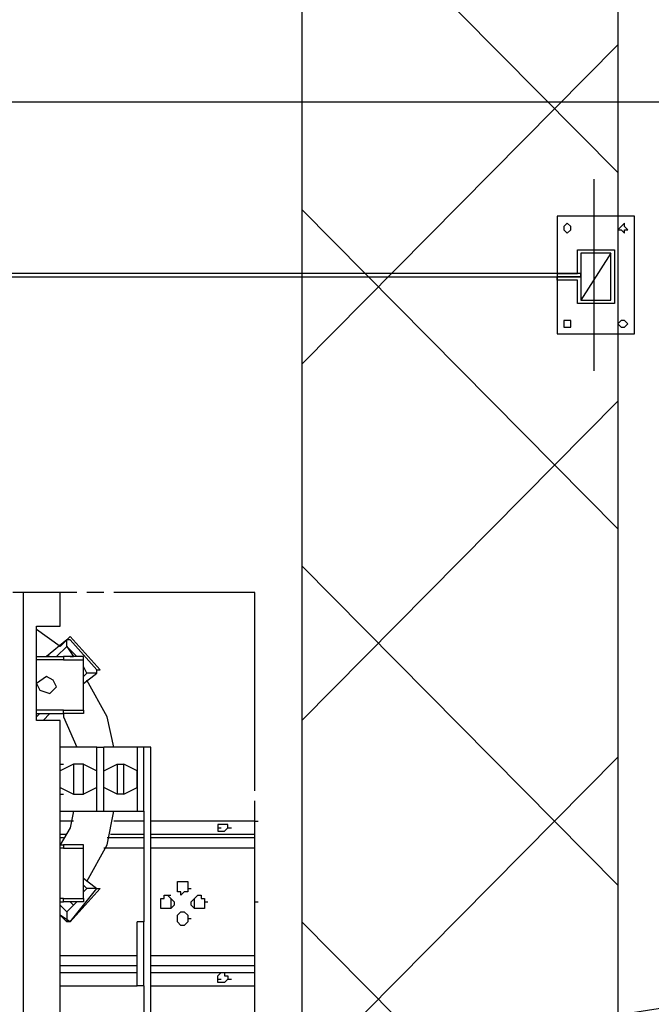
# Model space of a CAD drawing. Header units: millimetres. Extents: x 46 to 491, y -41 to 547.
# Tile 81 of 140: x 266 to 274, y 101 to 113. Entities that reach past the tile are written whole.
import ezdxf

# ---------------------------------------------------------------- set-up
doc = ezdxf.new("R2010")
doc.units = ezdxf.units.MM
doc.header["$LTSCALE"] = 10
doc.layers.add('xref', color=252, linetype='Continuous')

# ---------------------------------------------------------------- blocks, each defined once
blk = doc.blocks.new('stacja')
at = {"color": 5, "lineweight": 25}
for points in [[(183.515, 104.182333), (219.71, 104.182333), (219.71, 34.459333)], [(183.515, 100.203), (215.730667, 100.203), (215.730667, 34.459333)], [(212.217, 55.499), (212.09, 55.499)], [(212.217, 55.499), (212.09, 55.499)], [(212.682667, 55.499), (212.217, 55.499)], [(212.217, 55.499), (212.217, 40.978666)], [(212.682667, 55.499), (212.217, 55.499)], [(212.217, 55.499), (212.217, 40.978666)], [(215.138, 53.001333), (215.138, 55.499)], [(215.138, 55.245), (215.138, 55.499)], [(212.386334, 53.890333), (212.386334, 55.075666), (212.682667, 55.075666)], [(212.386334, 53.890333), (212.386334, 55.075666), (212.682667, 55.075666)], [(212.682667, 54.821666), (212.386334, 55.033333)], [(212.682667, 54.821666), (212.386334, 55.033333)], [(213.148334, 54.525333), (213.190667, 54.525333), (212.809667, 54.948666), (212.682667, 54.821666)], [(213.148334, 54.525333), (213.190667, 54.525333), (212.809667, 54.948666), (212.682667, 54.821666)], [(212.767334, 54.906333), (212.513334, 54.694666)], [(212.767334, 54.906333), (212.513334, 54.694666)], [(212.767334, 54.821666), (212.767334, 54.906333)], [(213.148334, 54.483), (213.148334, 54.525333), (212.809667, 54.906333), (212.767334, 54.906333)], [(212.767334, 54.821666), (212.767334, 54.906333)], [(213.148334, 54.483), (213.148334, 54.525333), (212.809667, 54.906333), (212.767334, 54.906333)], [(212.640334, 54.694666), (212.767334, 54.821666), (212.852, 54.694666)], [(212.640334, 54.694666), (212.767334, 54.821666), (212.852, 54.694666)], [(212.386334, 54.694666), (212.725, 54.694666), (212.725, 54.652333), (212.386334, 54.652333)], [(212.386334, 54.694666), (212.725, 54.694666), (212.725, 54.652333), (212.386334, 54.652333)], [(212.555667, 54.694666), (212.513334, 54.694666)], [(212.555667, 54.694666), (212.513334, 54.694666)], [(212.725, 54.652333), (212.979, 54.652333), (212.979, 54.694666), (212.725, 54.694666)], [(212.725, 54.652333), (212.979, 54.652333), (212.979, 54.694666), (212.725, 54.694666)], [(212.894334, 54.694666), (212.852, 54.694666)], [(212.894334, 54.694666), (212.852, 54.694666)], [(212.979, 54.356), (213.148334, 54.483), (213.021334, 54.483)], [(212.979, 54.356), (213.148334, 54.483), (213.021334, 54.483)], [(213.36, 53.551666), (213.275334, 53.932666), (213.021334, 54.398333)], [(213.36, 53.551666), (213.275334, 53.932666), (213.021334, 54.398333)], [(212.386334, 53.975), (212.725, 53.975), (212.725, 54.017333), (212.386334, 54.017333)], [(212.386334, 53.975), (212.725, 53.975), (212.725, 54.017333), (212.386334, 54.017333)], [(212.471, 53.890333), (212.555667, 53.975)], [(212.471, 53.890333), (212.555667, 53.975)], [(212.725, 54.017333), (212.979, 54.017333), (212.979, 53.975), (212.725, 53.975)], [(212.725, 54.017333), (212.979, 54.017333), (212.979, 53.975), (212.725, 53.975)], [(212.725, 53.975), (212.725, 53.932666), (212.894334, 53.551666)], [(212.725, 53.975), (212.725, 53.932666), (212.894334, 53.551666)], [(212.682667, 53.34), (212.682667, 53.890333)], [(212.682667, 53.34), (212.682667, 53.890333)], [(213.148334, 52.747333), (213.148334, 53.551666), (213.233, 53.551666)], [(213.148334, 52.747333), (213.233, 52.747333), (213.233, 53.551666)], [(213.148334, 52.747333), (213.148334, 53.551666), (213.233, 53.551666)], [(213.148334, 52.747333), (213.233, 52.747333), (213.233, 53.551666)], [(213.825667, 53.551666), (213.741, 53.551666)], [(213.741, 42.926), (213.825667, 42.926), (213.825667, 53.551666)], [(213.825667, 53.551666), (213.741, 53.551666)], [(213.741, 42.926), (213.825667, 42.926), (213.825667, 53.551666)], [(212.852, 53.34), (212.852, 52.959)], [(212.852, 53.34), (212.852, 52.959)], [(212.979, 52.959), (212.979, 53.34)], [(212.979, 52.959), (212.979, 53.34)], [(213.402334, 53.34), (213.402334, 52.959)], [(213.402334, 53.34), (213.402334, 52.959)], [(213.487, 53.128333), (213.487, 53.34)], [(213.487, 53.128333), (213.487, 53.34)], [(213.148334, 53.043666), (213.148334, 53.255333)], [(213.148334, 53.043666), (213.148334, 53.255333)], [(213.656334, 53.043666), (213.656334, 53.255333)], [(213.656334, 53.043666), (213.656334, 53.255333)], [(213.487, 52.959), (213.487, 53.128333)], [(213.487, 52.959), (213.487, 53.128333)], [(213.487, 52.959), (213.402334, 52.959), (213.233, 53.043666)], [(213.487, 52.959), (213.402334, 52.959), (213.233, 53.043666)], [(212.682667, 52.324), (212.682667, 52.959)], [(212.682667, 52.324), (212.682667, 52.959)], [(212.852, 52.747333), (212.809667, 52.535666), (212.682667, 52.324)], [(212.852, 52.747333), (212.809667, 52.535666), (212.682667, 52.324)], [(213.021334, 51.858333), (213.275334, 52.324), (213.36, 52.747333)], [(213.021334, 51.858333), (213.275334, 52.324), (213.36, 52.747333)], [(213.741, 52.747333), (213.741, 51.350333)], [(213.741, 52.747333), (213.741, 51.350333)], [(212.682667, 52.324), (212.682667, 52.408666)], [(212.682667, 52.324), (212.682667, 52.408666)], [(215.138, 52.408666), (215.138, 52.451), (213.825667, 52.451)], [(215.138, 52.408666), (215.138, 52.451), (213.825667, 52.451)], [(215.138, 52.281666), (215.138, 52.408666)], [(215.138, 52.281666), (215.138, 52.408666)], [(212.682667, 52.324), (212.725, 52.324), (212.725, 52.281666), (212.682667, 52.281666)], [(212.682667, 52.324), (212.725, 52.324), (212.725, 52.281666), (212.682667, 52.281666)], [(212.725, 52.281666), (212.979, 52.281666), (212.979, 52.324), (212.725, 52.324)], [(212.725, 52.281666), (212.979, 52.281666), (212.979, 52.324), (212.725, 52.324)], [(213.741, 52.281666), (213.233, 52.281666)], [(213.741, 52.281666), (213.233, 52.281666)], [(215.138, 52.281666), (213.825667, 52.281666)], [(215.138, 52.281666), (213.825667, 52.281666)], [(215.138, 50.927), (215.138, 52.281666)], [(215.138, 50.927), (215.138, 52.281666)], [(212.979, 51.900666), (213.148334, 51.773666), (213.021334, 51.773666)], [(212.979, 51.900666), (213.148334, 51.773666), (213.021334, 51.773666)], [(212.809667, 51.350333), (213.148334, 51.773666)], [(213.148334, 51.773666), (213.190667, 51.773666), (212.809667, 51.350333)], [(212.809667, 51.350333), (213.148334, 51.773666)], [(213.148334, 51.773666), (213.190667, 51.773666), (212.809667, 51.350333)], [(212.979, 51.731333), (213.021334, 51.773666), (212.979, 51.816)], [(212.979, 51.731333), (213.021334, 51.773666), (212.979, 51.816)], [(212.682667, 51.604333), (212.725, 51.604333), (212.725, 51.646666), (212.682667, 51.646666)], [(212.682667, 51.604333), (212.725, 51.604333), (212.725, 51.646666), (212.682667, 51.646666)], [(212.725, 51.646666), (212.979, 51.646666), (212.979, 51.604333), (212.725, 51.604333)], [(212.725, 51.646666), (212.979, 51.646666), (212.979, 51.604333), (212.725, 51.604333)], [(212.767334, 51.477333), (212.767334, 51.350333)], [(212.767334, 51.477333), (212.767334, 51.350333)], [(214.206667, 51.477333), (214.249, 51.477333)], [(214.206667, 51.477333), (214.249, 51.477333)], [(212.767334, 51.350333), (212.682667, 51.435)], [(212.809667, 51.350333), (212.682667, 51.435)], [(212.767334, 51.350333), (212.682667, 51.435)], [(212.809667, 51.350333), (212.682667, 51.435)], [(212.809667, 51.350333), (212.767334, 51.350333)], [(212.809667, 51.350333), (212.767334, 51.350333)], [(213.741, 50.546), (213.741, 51.350333), (213.656334, 51.350333)], [(213.741, 50.546), (213.656334, 50.546), (213.656334, 51.350333)], [(213.741, 50.546), (213.741, 51.350333), (213.656334, 51.350333)], [(213.741, 50.546), (213.656334, 50.546), (213.656334, 51.350333)], [(212.682667, 50.927), (213.656334, 50.927)], [(212.682667, 50.927), (213.656334, 50.927)], [(213.825667, 50.927), (215.138, 50.927)], [(213.825667, 50.927), (215.138, 50.927)], [(215.138, 50.8), (215.138, 50.927)], [(215.138, 50.8), (215.138, 50.927)], [(215.138, 50.715333), (215.138, 50.8)], [(215.138, 50.715333), (215.138, 50.8)], [(215.138, 50.546), (215.138, 50.715333)], [(215.138, 50.546), (215.138, 50.715333)], [(213.741, 50.546), (213.741, 48.641)], [(213.741, 50.546), (213.741, 48.641)]]:
    blk.add_lwpolyline(points, dxfattribs=at)
at = {"color": 9, "lineweight": 25}
for points in [[(218.948, 60.240333), (218.948, 58.758666), (219.921667, 58.758666), (219.921667, 60.240333)], [(219.117334, 60.071), (219.117334, 60.113333), (219.075, 60.155666), (219.032667, 60.113333), (219.032667, 60.071), (219.075, 60.028666)], [(219.837, 60.071), (219.794667, 60.113333), (219.794667, 60.155666), (219.752334, 60.113333), (219.71, 60.071), (219.752334, 60.071), (219.794667, 60.028666), (219.794667, 60.071)], [(219.244334, 59.774666), (219.244334, 59.182), (219.625334, 59.182), (219.625334, 59.774666)], [(200.406, 59.520666), (200.406, 59.478333), (219.244334, 59.478333), (219.244334, 59.520666)], [(219.117334, 58.885666), (219.117334, 58.928), (219.032667, 58.928), (219.032667, 58.843333), (219.117334, 58.843333)], [(219.837, 58.885666), (219.794667, 58.928), (219.752334, 58.928), (219.71, 58.885666), (219.752334, 58.843333), (219.794667, 58.843333)]]:
    blk.add_lwpolyline(points, close=True, dxfattribs=at)
for points in [[(219.202, 59.817), (219.667667, 59.817), (219.667667, 59.139666), (219.202, 59.139666)], [(218.948, 59.520666), (219.202, 59.520666)], [(219.202, 59.139666), (219.202, 59.436), (218.948, 59.436)]]:
    blk.add_lwpolyline(points, dxfattribs=at)
at = {"color": 5, "lineweight": 25}
for points in [[(212.428667, 54.271333), (212.555667, 54.229), (212.640334, 54.313666), (212.598, 54.398333), (212.513334, 54.440666), (212.386334, 54.356)], [(212.428667, 54.271333), (212.555667, 54.229), (212.640334, 54.313666), (212.598, 54.398333), (212.513334, 54.440666), (212.386334, 54.356)], [(213.656334, 53.551666), (213.656334, 52.747333), (213.741, 52.747333), (213.741, 53.551666)], [(213.656334, 53.551666), (213.656334, 52.747333), (213.741, 52.747333), (213.741, 53.551666)], [(214.799334, 52.535666), (214.799334, 52.578), (214.672334, 52.578), (214.672334, 52.493333), (214.757, 52.493333)], [(214.799334, 52.535666), (214.799334, 52.578), (214.672334, 52.578), (214.672334, 52.493333), (214.757, 52.493333)], [(214.206667, 51.731333), (214.164334, 51.731333), (214.164334, 51.858333), (214.291334, 51.858333), (214.291334, 51.731333), (214.249, 51.731333), (214.206667, 51.689)], [(214.206667, 51.731333), (214.164334, 51.731333), (214.164334, 51.858333), (214.291334, 51.858333), (214.291334, 51.731333), (214.249, 51.731333), (214.206667, 51.689)], [(214.037334, 51.689), (214.079667, 51.646666), (214.122, 51.604333), (214.122, 51.562), (214.079667, 51.519666), (213.952667, 51.519666), (213.952667, 51.646666), (213.995, 51.646666), (213.995, 51.689)], [(214.037334, 51.689), (214.079667, 51.646666), (214.122, 51.604333), (214.122, 51.562), (214.079667, 51.519666), (213.952667, 51.519666), (213.952667, 51.646666), (213.995, 51.646666), (213.995, 51.689)], [(214.418334, 51.689), (214.460667, 51.689), (214.460667, 51.646666), (214.503, 51.646666), (214.503, 51.519666), (214.376, 51.519666), (214.333667, 51.562), (214.333667, 51.604333), (214.376, 51.646666)], [(214.418334, 51.689), (214.460667, 51.689), (214.460667, 51.646666), (214.503, 51.646666), (214.503, 51.519666), (214.376, 51.519666), (214.333667, 51.562), (214.333667, 51.604333), (214.376, 51.646666)], [(214.206667, 51.308), (214.164334, 51.350333), (214.164334, 51.435), (214.206667, 51.477333), (214.249, 51.477333), (214.291334, 51.435), (214.291334, 51.350333), (214.249, 51.308)], [(214.206667, 51.308), (214.164334, 51.350333), (214.164334, 51.435), (214.206667, 51.477333), (214.249, 51.477333), (214.291334, 51.435), (214.291334, 51.350333), (214.249, 51.308)], [(214.799334, 50.630666), (214.757, 50.588333), (214.672334, 50.588333), (214.672334, 50.673), (214.714667, 50.715333), (214.757, 50.715333), (214.757, 50.673), (214.799334, 50.673)], [(214.799334, 50.630666), (214.757, 50.588333), (214.672334, 50.588333), (214.672334, 50.673), (214.714667, 50.715333), (214.757, 50.715333), (214.757, 50.673), (214.799334, 50.673)]]:
    blk.add_lwpolyline(points, close=True, dxfattribs=at)
for points in [[(219.71, 60.790666), (219.71, 60.790666), (215.730667, 64.812333), (215.730667, 64.812333)], [(215.730667, 58.377666), (215.730667, 58.377666), (219.71, 62.399333), (219.71, 62.399333)], [(219.71, 56.303333), (219.71, 56.303333), (215.730667, 60.325), (215.730667, 60.325)], [(215.730667, 53.890333), (215.730667, 53.890333), (219.71, 57.912), (219.71, 57.912)], [(219.71, 51.816), (219.71, 51.816), (215.730667, 55.837666), (215.730667, 55.837666)], [(212.513334, 55.499), (212.513334, 55.499), (212.259334, 55.499), (212.259334, 55.499)], [(212.894334, 55.499), (212.894334, 55.499), (212.640334, 55.499), (212.640334, 55.499)], [(212.682667, 55.075666), (212.682667, 55.075666), (212.682667, 55.499), (212.682667, 55.499)], [(212.682667, 55.075666), (212.682667, 55.075666), (212.682667, 55.499), (212.682667, 55.499)], [(213.233, 55.499), (213.233, 55.499), (213.021334, 55.499), (213.021334, 55.499)], [(213.614, 55.499), (213.614, 55.499), (213.36, 55.499), (213.36, 55.499)], [(215.138, 55.499), (215.138, 55.499), (213.614, 55.499), (213.614, 55.499)], [(213.995, 55.499), (213.995, 55.499), (213.741, 55.499), (213.741, 55.499)], [(214.376, 55.499), (214.376, 55.499), (214.122, 55.499), (214.122, 55.499)], [(214.757, 55.499), (214.757, 55.499), (214.503, 55.499), (214.503, 55.499)], [(215.138, 55.499), (215.138, 55.499), (214.884, 55.499), (214.884, 55.499)], [(215.138, 54.864), (215.138, 54.864), (215.138, 55.118), (215.138, 55.118)], [(212.767334, 54.821666), (212.767334, 54.821666), (212.894334, 54.694666), (212.894334, 54.694666)], [(212.767334, 54.821666), (212.767334, 54.821666), (212.894334, 54.694666), (212.894334, 54.694666)], [(215.138, 54.483), (215.138, 54.483), (215.138, 54.737), (215.138, 54.737)], [(212.809667, 54.694666), (212.809667, 54.694666), (212.852, 54.694666), (212.852, 54.694666)], [(212.809667, 54.694666), (212.809667, 54.694666), (212.852, 54.694666), (212.852, 54.694666)], [(212.979, 54.017333), (212.979, 54.017333), (212.979, 54.652333), (212.979, 54.652333)], [(212.979, 54.017333), (212.979, 54.017333), (212.979, 54.652333), (212.979, 54.652333)], [(213.021334, 54.483), (213.021334, 54.483), (212.979, 54.567666), (212.979, 54.567666)], [(213.021334, 54.483), (213.021334, 54.483), (212.979, 54.567666), (212.979, 54.567666)], [(212.979, 54.440666), (212.979, 54.440666), (213.021334, 54.483), (213.021334, 54.483)], [(212.979, 54.440666), (212.979, 54.440666), (213.021334, 54.483), (213.021334, 54.483)], [(215.138, 54.102), (215.138, 54.102), (215.138, 54.356), (215.138, 54.356)], [(212.386334, 53.932666), (212.386334, 53.932666), (212.428667, 53.975), (212.428667, 53.975)], [(212.386334, 53.932666), (212.386334, 53.932666), (212.428667, 53.975), (212.428667, 53.975)], [(215.138, 53.721), (215.138, 53.721), (215.138, 53.975), (215.138, 53.975)], [(212.682667, 53.890333), (212.682667, 53.890333), (212.386334, 53.890333), (212.386334, 53.890333)], [(212.682667, 53.890333), (212.682667, 53.890333), (212.386334, 53.890333), (212.386334, 53.890333)], [(212.682667, 42.587333), (212.682667, 42.587333), (212.682667, 53.890333), (212.682667, 53.890333)], [(212.682667, 42.587333), (212.682667, 42.587333), (212.682667, 53.890333), (212.682667, 53.890333)], [(215.138, 53.382333), (215.138, 53.382333), (215.138, 53.594), (215.138, 53.594)], [(213.148334, 53.551666), (213.148334, 53.551666), (212.682667, 53.551666), (212.682667, 53.551666)], [(213.148334, 53.551666), (213.148334, 53.551666), (212.682667, 53.551666), (212.682667, 53.551666)], [(213.656334, 53.551666), (213.656334, 53.551666), (213.233, 53.551666), (213.233, 53.551666)], [(213.656334, 53.551666), (213.656334, 53.551666), (213.233, 53.551666), (213.233, 53.551666)], [(212.682667, 53.34), (212.682667, 53.34), (212.725, 53.34), (212.725, 53.34)], [(212.682667, 52.959), (212.682667, 52.959), (212.682667, 53.34), (212.682667, 53.34)], [(212.852, 53.34), (212.852, 53.34), (212.682667, 53.255333), (212.682667, 53.255333)], [(212.682667, 53.34), (212.682667, 53.34), (212.725, 53.34), (212.725, 53.34)], [(212.682667, 52.959), (212.682667, 52.959), (212.682667, 53.34), (212.682667, 53.34)], [(212.852, 53.34), (212.852, 53.34), (212.682667, 53.255333), (212.682667, 53.255333)], [(212.979, 53.34), (212.979, 53.34), (212.852, 53.34), (212.852, 53.34)], [(212.979, 53.34), (212.979, 53.34), (212.852, 53.34), (212.852, 53.34)], [(212.979, 53.34), (212.979, 53.34), (213.148334, 53.255333), (213.148334, 53.255333)], [(212.979, 53.34), (212.979, 53.34), (213.148334, 53.255333), (213.148334, 53.255333)], [(213.233, 53.255333), (213.233, 53.255333), (213.402334, 53.34), (213.402334, 53.34)], [(213.233, 53.255333), (213.233, 53.255333), (213.402334, 53.34), (213.402334, 53.34)], [(213.402334, 53.34), (213.402334, 53.34), (213.487, 53.34), (213.487, 53.34)], [(213.402334, 53.34), (213.402334, 53.34), (213.487, 53.34), (213.487, 53.34)], [(213.656334, 53.255333), (213.656334, 53.255333), (213.487, 53.34), (213.487, 53.34)], [(213.656334, 53.255333), (213.656334, 53.255333), (213.487, 53.34), (213.487, 53.34)], [(215.730667, 49.403), (215.730667, 49.403), (219.71, 53.424666), (219.71, 53.424666)], [(215.138, 53.001333), (215.138, 53.001333), (215.138, 53.255333), (215.138, 53.255333)], [(212.682667, 53.043666), (212.682667, 53.043666), (212.852, 52.959), (212.852, 52.959)], [(212.682667, 53.043666), (212.682667, 53.043666), (212.852, 52.959), (212.852, 52.959)], [(213.148334, 53.043666), (213.148334, 53.043666), (212.979, 52.959), (212.979, 52.959)], [(213.148334, 53.043666), (213.148334, 53.043666), (212.979, 52.959), (212.979, 52.959)], [(213.487, 52.959), (213.487, 52.959), (213.656334, 53.043666), (213.656334, 53.043666)], [(213.487, 52.959), (213.487, 52.959), (213.656334, 53.043666), (213.656334, 53.043666)], [(212.682667, 52.959), (212.682667, 52.959), (212.725, 52.959), (212.725, 52.959)], [(212.682667, 52.959), (212.682667, 52.959), (212.725, 52.959), (212.725, 52.959)], [(212.852, 52.959), (212.852, 52.959), (212.979, 52.959), (212.979, 52.959)], [(212.852, 52.959), (212.852, 52.959), (212.979, 52.959), (212.979, 52.959)], [(215.138, 52.620333), (215.138, 52.620333), (215.138, 52.874333), (215.138, 52.874333)], [(212.682667, 52.747333), (212.682667, 52.747333), (213.148334, 52.747333), (213.148334, 52.747333)], [(212.682667, 52.747333), (212.682667, 52.747333), (213.148334, 52.747333), (213.148334, 52.747333)], [(213.233, 52.747333), (213.233, 52.747333), (213.656334, 52.747333), (213.656334, 52.747333)], [(213.233, 52.747333), (213.233, 52.747333), (213.656334, 52.747333), (213.656334, 52.747333)], [(212.852, 52.620333), (212.852, 52.620333), (212.682667, 52.620333), (212.682667, 52.620333)], [(212.852, 52.620333), (212.852, 52.620333), (212.682667, 52.620333), (212.682667, 52.620333)], [(213.741, 52.620333), (213.741, 52.620333), (213.36, 52.620333), (213.36, 52.620333)], [(213.741, 52.620333), (213.741, 52.620333), (213.36, 52.620333), (213.36, 52.620333)], [(215.138, 52.620333), (215.138, 52.620333), (213.825667, 52.620333), (213.825667, 52.620333)], [(215.138, 52.620333), (215.138, 52.620333), (213.825667, 52.620333), (213.825667, 52.620333)], [(215.138, 52.451), (215.138, 52.451), (215.138, 52.620333), (215.138, 52.620333)], [(215.138, 52.451), (215.138, 52.451), (215.138, 52.620333), (215.138, 52.620333)], [(214.672334, 52.535666), (214.672334, 52.535666), (214.714667, 52.535666), (214.714667, 52.535666)], [(214.672334, 52.535666), (214.672334, 52.535666), (214.714667, 52.535666), (214.714667, 52.535666)], [(215.138, 52.239333), (215.138, 52.239333), (215.138, 52.493333), (215.138, 52.493333)], [(212.767334, 52.451), (212.767334, 52.451), (212.682667, 52.451), (212.682667, 52.451)], [(212.767334, 52.451), (212.767334, 52.451), (212.682667, 52.451), (212.682667, 52.451)], [(212.725, 52.408666), (212.725, 52.408666), (212.682667, 52.408666), (212.682667, 52.408666)], [(212.725, 52.408666), (212.725, 52.408666), (212.682667, 52.408666), (212.682667, 52.408666)], [(213.741, 52.408666), (213.741, 52.408666), (213.275334, 52.408666), (213.275334, 52.408666)], [(213.741, 52.408666), (213.741, 52.408666), (213.275334, 52.408666), (213.275334, 52.408666)], [(213.741, 52.451), (213.741, 52.451), (213.317667, 52.451), (213.317667, 52.451)], [(213.741, 52.451), (213.741, 52.451), (213.317667, 52.451), (213.317667, 52.451)], [(215.138, 52.408666), (215.138, 52.408666), (213.825667, 52.408666), (213.825667, 52.408666)], [(215.138, 52.408666), (215.138, 52.408666), (213.825667, 52.408666), (213.825667, 52.408666)], [(212.979, 51.646666), (212.979, 51.646666), (212.979, 52.281666), (212.979, 52.281666)], [(212.979, 51.646666), (212.979, 51.646666), (212.979, 52.281666), (212.979, 52.281666)], [(215.138, 51.858333), (215.138, 51.858333), (215.138, 52.112333), (215.138, 52.112333)], [(215.138, 51.477333), (215.138, 51.477333), (215.138, 51.731333), (215.138, 51.731333)], [(212.767334, 51.477333), (212.767334, 51.477333), (212.894334, 51.604333), (212.894334, 51.604333)], [(212.767334, 51.477333), (212.767334, 51.477333), (212.894334, 51.604333), (212.894334, 51.604333)], [(212.809667, 51.604333), (212.809667, 51.604333), (212.852, 51.562), (212.852, 51.562)], [(212.809667, 51.604333), (212.809667, 51.604333), (212.852, 51.562), (212.852, 51.562)], [(212.894334, 51.604333), (212.894334, 51.604333), (212.852, 51.562), (212.852, 51.562)], [(212.894334, 51.604333), (212.894334, 51.604333), (212.852, 51.562), (212.852, 51.562)], [(213.995, 51.689), (213.995, 51.689), (214.037334, 51.689), (214.037334, 51.689)], [(213.995, 51.689), (213.995, 51.689), (214.037334, 51.689), (214.037334, 51.689)], [(214.079667, 51.646666), (214.079667, 51.646666), (214.079667, 51.519666), (214.079667, 51.519666)], [(214.079667, 51.646666), (214.079667, 51.646666), (214.079667, 51.519666), (214.079667, 51.519666)], [(214.376, 51.519666), (214.376, 51.519666), (214.376, 51.646666), (214.376, 51.646666)], [(214.376, 51.519666), (214.376, 51.519666), (214.376, 51.646666), (214.376, 51.646666)], [(214.418334, 51.689), (214.418334, 51.689), (214.460667, 51.689), (214.460667, 51.689)], [(214.418334, 51.689), (214.418334, 51.689), (214.460667, 51.689), (214.460667, 51.689)], [(212.682667, 51.562), (212.682667, 51.562), (212.767334, 51.477333), (212.767334, 51.477333)], [(212.682667, 51.562), (212.682667, 51.562), (212.767334, 51.477333), (212.767334, 51.477333)], [(212.852, 51.562), (212.852, 51.562), (212.767334, 51.477333), (212.767334, 51.477333)], [(212.852, 51.562), (212.852, 51.562), (212.767334, 51.477333), (212.767334, 51.477333)], [(215.138, 48.979666), (215.138, 48.979666), (215.138, 51.477333), (215.138, 51.477333)], [(212.682667, 50.8), (212.682667, 50.8), (212.682667, 51.435), (212.682667, 51.435)], [(212.682667, 50.8), (212.682667, 50.8), (212.682667, 51.435), (212.682667, 51.435)], [(215.138, 51.096333), (215.138, 51.096333), (215.138, 51.350333), (215.138, 51.350333)], [(219.71, 47.328666), (219.71, 47.328666), (215.730667, 51.350333), (215.730667, 51.350333)], [(215.138, 50.757666), (215.138, 50.757666), (215.138, 50.969333), (215.138, 50.969333)], [(212.682667, 50.8), (212.682667, 50.8), (213.656334, 50.8), (213.656334, 50.8)], [(212.682667, 50.8), (212.682667, 50.8), (213.656334, 50.8), (213.656334, 50.8)], [(213.825667, 50.8), (213.825667, 50.8), (215.138, 50.8), (215.138, 50.8)], [(213.825667, 50.8), (213.825667, 50.8), (215.138, 50.8), (215.138, 50.8)], [(212.682667, 50.715333), (212.682667, 50.715333), (213.656334, 50.715333), (213.656334, 50.715333)], [(212.682667, 50.715333), (212.682667, 50.715333), (213.656334, 50.715333), (213.656334, 50.715333)], [(213.825667, 50.715333), (213.825667, 50.715333), (215.138, 50.715333), (215.138, 50.715333)], [(213.825667, 50.715333), (213.825667, 50.715333), (215.138, 50.715333), (215.138, 50.715333)], [(214.672334, 50.630666), (214.672334, 50.630666), (214.714667, 50.630666), (214.714667, 50.630666)], [(214.672334, 50.630666), (214.672334, 50.630666), (214.714667, 50.630666), (214.714667, 50.630666)], [(215.138, 50.376666), (215.138, 50.376666), (215.138, 50.630666), (215.138, 50.630666)], [(212.682667, 50.546), (212.682667, 50.546), (213.656334, 50.546), (213.656334, 50.546)], [(212.682667, 50.546), (212.682667, 50.546), (213.656334, 50.546), (213.656334, 50.546)], [(213.825667, 50.546), (213.825667, 50.546), (215.138, 50.546), (215.138, 50.546)], [(213.825667, 50.546), (213.825667, 50.546), (215.138, 50.546), (215.138, 50.546)]]:
    blk.add_open_spline(points, degree=3, dxfattribs=at)
at = {"color": 9, "lineweight": 25}
for points in [[(223.181334, 61.679666), (223.181334, 61.679666), (209.465334, 61.679666), (209.465334, 61.679666)], [(219.413667, 58.293), (219.413667, 58.293), (219.413667, 60.706), (219.413667, 60.706)], [(219.202, 59.520666), (219.202, 59.520666), (219.202, 59.817), (219.202, 59.817)], [(219.625334, 59.774666), (219.625334, 59.774666), (219.244334, 59.182), (219.244334, 59.182)], [(179.959, 59.478333), (179.959, 59.478333), (219.244334, 59.478333), (219.244334, 59.478333)], [(219.244334, 59.520666), (219.244334, 59.520666), (218.948, 59.520666), (218.948, 59.520666)], [(218.948, 59.436), (218.948, 59.436), (218.948, 59.478333), (218.948, 59.478333)], [(219.244334, 59.478333), (219.244334, 59.478333), (218.948, 59.478333), (218.948, 59.478333)]]:
    blk.add_open_spline(points, degree=3, dxfattribs=at)
at = {"color": 22, "lineweight": 25}
for points in [[(215.138, 52.620333), (215.138, 52.620333), (215.180334, 52.620333), (215.180334, 52.620333)], [(215.138, 52.620333), (215.138, 52.620333), (215.180334, 52.620333), (215.180334, 52.620333)], [(215.138, 52.620333), (215.138, 52.620333), (215.180334, 52.620333), (215.180334, 52.620333)], [(214.714667, 52.493333), (214.714667, 52.493333), (214.757, 52.493333), (214.757, 52.493333)], [(214.799334, 52.535666), (214.799334, 52.535666), (214.841667, 52.535666), (214.841667, 52.535666)], [(214.206667, 51.858333), (214.206667, 51.858333), (214.249, 51.858333), (214.249, 51.858333)], [(214.206667, 51.858333), (214.206667, 51.858333), (214.249, 51.858333), (214.249, 51.858333)], [(214.206667, 51.858333), (214.206667, 51.858333), (214.249, 51.858333), (214.249, 51.858333)], [(214.206667, 51.858333), (214.206667, 51.858333), (214.249, 51.858333), (214.249, 51.858333)], [(214.291334, 51.773666), (214.291334, 51.773666), (214.333667, 51.773666), (214.333667, 51.773666)], [(214.037334, 51.689), (214.037334, 51.689), (214.079667, 51.689), (214.079667, 51.689)], [(214.418334, 51.689), (214.418334, 51.689), (214.460667, 51.689), (214.460667, 51.689)], [(214.503, 51.604333), (214.503, 51.604333), (214.545334, 51.604333), (214.545334, 51.604333)], [(214.503, 51.604333), (214.503, 51.604333), (214.545334, 51.604333), (214.545334, 51.604333)], [(214.503, 51.604333), (214.503, 51.604333), (214.545334, 51.604333), (214.545334, 51.604333)], [(215.138, 51.604333), (215.138, 51.604333), (215.180334, 51.604333), (215.180334, 51.604333)], [(215.138, 51.604333), (215.138, 51.604333), (215.180334, 51.604333), (215.180334, 51.604333)], [(214.291334, 51.392666), (214.291334, 51.392666), (214.333667, 51.392666), (214.333667, 51.392666)], [(214.799334, 50.630666), (214.799334, 50.630666), (214.841667, 50.630666), (214.841667, 50.630666)]]:
    blk.add_open_spline(points, degree=3, dxfattribs=at)
at = {"color": 6, "lineweight": 25}
blk.add_open_spline([(219.329, 50.122666), (219.329, 50.122666), (221.784334, 50.503666), (221.784334, 50.503666)], degree=3, dxfattribs=at)

msp = doc.modelspace()

# ---------------------------------------------------------------- block references
at = {"layer": 'xref'}
msp.add_blockref('stacja', (53.992334, 50.410128), dxfattribs=at)

doc.saveas('drawing.dxf')
